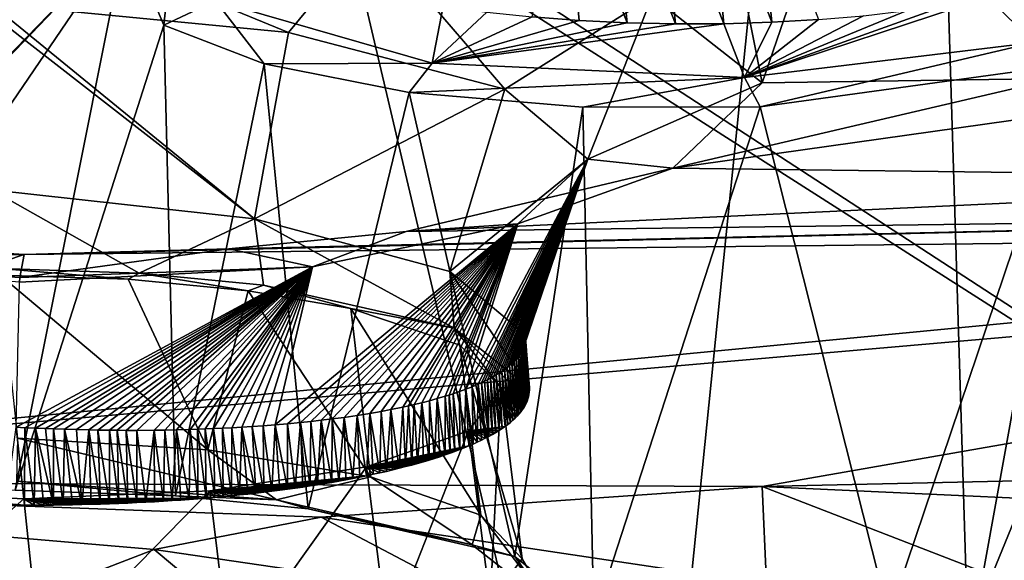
# Model space of a CAD drawing. Header units: metres. Extents: x -147 to 294, y -23 to 81.
# Tile 181 of 256: x 214.1 to 218.21, y 9.43 to 11.69. Entities that reach past the tile are written whole.
import ezdxf

# ---------------------------------------------------------------- set-up
doc = ezdxf.new("R2010")
doc.units = ezdxf.units.M
doc.layers.add('solid_AVA_153', color=7, linetype='CONTINUOUS')

msp = doc.modelspace()

# ---------------------------------------------------------------- linework, layer by layer
at = {"layer": 'solid_AVA_153'}
for points in [[(221.215851, 18.567869, 273.642273), (207.197678, 17.682125, 271.011749), (222.109406, 7.973817, 270.554962)], [(214.1241, 17.784563, 267.898804), (217.784973, 18.039345, 268.582123), (216.663498, 6.995664, 265.689087)], [(218.121918, 7.086484, 265.954193), (216.663498, 6.995664, 265.689087), (217.784973, 18.039345, 268.582123)], [(218.121918, 7.086484, 265.954193), (217.784973, 18.039345, 268.582123), (218.684082, 12.610592, 267.391724)], [(210.485992, 17.565121, 267.092926), (214.1241, 17.784563, 267.898804), (213.349136, 4.857448, 264.523773)], [(214.1241, 17.784563, 267.898804), (216.663498, 6.995664, 265.689087), (213.349136, 4.857448, 264.523773)], [(207.197678, 17.682125, 271.011749), (206.91275, 17.6693, 270.939789), (222.109406, 7.973817, 270.554962)], [(206.91275, 17.6693, 270.939789), (207.975296, 7.126532, 267.863281), (222.109406, 7.973817, 270.554962)], [(218.747803, 13.548441, 202.949539), (217.879807, 13.408317, 203.438889), (218.431076, 11.44709, 211.324234)], [(217.879807, 13.408317, 203.438889), (216.819489, 13.346418, 203.63945), (217.199661, 11.428539, 211.350037)], [(217.879807, 13.408317, 203.438889), (217.199661, 11.428539, 211.350037), (218.431076, 11.44709, 211.324234)], [(216.740814, 11.791358, 209.82988), (217.199661, 11.428539, 211.350037), (216.819489, 13.346418, 203.63945)], [(214.540894, 12.048251, 199.544373), (211.772171, 9.195923, 210.951874), (210.116821, 12.824021, 196.943481)], [(218.121918, 7.086484, 265.954193), (218.684082, 12.610592, 267.391724), (219.583801, 7.182138, 266.199371)], [(216.366714, 12.379346, 202.18956), (216.435242, 11.689507, 202.037735), (216.239197, 11.704476, 201.98941)], [(216.366714, 12.379346, 202.18956), (216.635422, 11.679748, 202.06723), (216.435242, 11.689507, 202.037735)], [(216.366714, 12.379346, 202.18956), (216.565857, 12.372622, 202.218781), (216.635422, 11.679748, 202.06723)], [(216.565857, 12.372622, 202.218781), (216.837723, 11.675254, 202.077652), (216.635422, 11.679748, 202.06723)], [(216.565857, 12.372622, 202.218781), (216.771057, 12.371026, 202.229401), (216.837723, 11.675254, 202.077652)], [(216.771057, 12.371026, 202.229401), (216.974945, 12.374545, 202.221329), (217.040009, 11.676041, 202.069229)], [(216.771057, 12.371026, 202.229401), (217.040009, 11.676041, 202.069229), (216.837723, 11.675254, 202.077652)], [(216.974945, 12.374545, 202.221329), (217.172363, 12.3832, 202.194305), (217.239944, 11.682114, 202.042099)], [(216.974945, 12.374545, 202.221329), (217.239944, 11.682114, 202.042099), (217.040009, 11.676041, 202.069229)], [(217.172363, 12.3832, 202.194305), (217.434952, 11.693347, 201.996506), (217.239944, 11.682114, 202.042099)], [(215.219879, 11.640196, 209.255203), (215.562317, 12.056111, 208.734894), (213.96225, 12.156324, 208.358902)], [(215.219879, 11.640196, 209.255203), (213.96225, 12.156324, 208.358902), (213.975891, 11.759618, 208.938354)], [(214.746414, 12.115355, 199.668396), (214.699463, 11.670259, 200.95723), (214.540894, 12.048251, 199.544373)], [(214.746414, 12.115355, 199.668396), (214.914734, 11.771818, 200.931122), (214.699463, 11.670259, 200.95723)], [(214.540894, 12.048251, 199.544373), (212.064575, 9.467445, 209.790909), (211.772171, 9.195923, 210.951874)], [(214.540894, 12.048251, 199.544373), (212.914886, 9.659129, 208.939194), (212.064575, 9.467445, 209.790909)], [(214.540894, 12.048251, 199.544373), (214.07753, 9.726616, 208.607574), (212.914886, 9.659129, 208.939194)], [(214.540894, 12.048251, 199.544373), (214.699463, 11.670259, 200.95723), (214.07753, 9.726616, 208.607574)], [(215.219879, 11.640196, 209.255203), (216.1241, 11.402884, 210.116379), (215.562317, 12.056111, 208.734894)], [(216.1241, 11.402884, 210.116379), (216.740814, 11.791358, 209.82988), (215.562317, 12.056111, 208.734894)], [(219.171097, 11.84424, 200.426392), (219.685333, 9.236035, 210.765427), (218.091415, 9.203909, 210.797333)], [(218.509033, 11.509385, 201.645416), (219.171097, 11.84424, 200.426392), (218.091415, 9.203909, 210.797333)], [(218.141129, 11.787304, 201.640045), (218.291092, 11.821869, 201.511627), (218.337402, 11.597874, 201.565491)], [(214.914734, 11.771818, 200.931122), (215.118866, 11.508593, 201.56395), (214.699463, 11.670259, 200.95723)], [(214.914734, 11.771818, 200.931122), (215.820541, 11.511161, 201.864319), (215.118866, 11.508593, 201.56395)], [(215.866501, 11.749424, 201.838776), (215.820541, 11.511161, 201.864319), (214.914734, 11.771818, 200.931122)], [(216.1241, 11.402884, 210.116379), (216.470901, 11.110577, 211.291565), (216.740814, 11.791358, 209.82988)], [(216.470901, 11.110577, 211.291565), (217.199661, 11.428539, 211.350037), (216.740814, 11.791358, 209.82988)], [(218.141129, 11.787304, 201.640045), (218.337402, 11.597874, 201.565491), (217.126038, 11.451063, 202.104904)], [(217.978668, 11.756845, 201.753937), (218.141129, 11.787304, 201.640045), (217.126038, 11.451063, 202.104904)], [(215.077744, 10.860602, 209.342911), (213.975891, 11.759618, 208.938354), (213.976486, 11.717196, 208.966522)], [(215.077744, 10.860602, 209.342911), (215.219879, 11.640196, 209.255203), (213.975891, 11.759618, 208.938354)], [(216.049057, 11.724509, 201.922867), (215.820541, 11.511161, 201.864319), (215.866501, 11.749424, 201.838776)], [(217.805557, 11.730862, 201.851913), (217.978668, 11.756845, 201.753937), (217.126038, 11.451063, 202.104904)], [(217.62381, 11.709629, 201.932953), (217.805557, 11.730862, 201.851913), (217.126038, 11.451063, 202.104904)], [(215.077744, 10.860602, 209.342911), (213.976486, 11.717196, 208.966522), (213.977875, 10.982249, 209.098877)], [(216.049057, 11.724509, 201.922867), (216.239197, 11.704476, 201.98941), (215.820541, 11.511161, 201.864319)], [(216.239197, 11.704476, 201.98941), (216.435242, 11.689507, 202.037735), (215.820541, 11.511161, 201.864319)], [(216.435242, 11.689507, 202.037735), (216.635422, 11.679748, 202.06723), (215.820541, 11.511161, 201.864319)], [(217.434952, 11.693347, 201.996506), (217.62381, 11.709629, 201.932953), (217.126038, 11.451063, 202.104904)], [(217.239944, 11.682114, 202.042099), (217.434952, 11.693347, 201.996506), (217.126038, 11.451063, 202.104904)], [(214.699463, 11.670259, 200.95723), (214.747726, 9.702986, 208.685974), (214.07753, 9.726616, 208.607574)], [(214.699463, 11.670259, 200.95723), (215.118866, 11.508593, 201.56395), (214.747726, 9.702986, 208.685974)], [(216.635422, 11.679748, 202.06723), (216.837723, 11.675254, 202.077652), (215.820541, 11.511161, 201.864319)], [(217.040009, 11.676041, 202.069229), (217.126038, 11.451063, 202.104904), (215.820541, 11.511161, 201.864319)], [(216.837723, 11.675254, 202.077652), (217.040009, 11.676041, 202.069229), (215.820541, 11.511161, 201.864319)], [(217.040009, 11.676041, 202.069229), (217.239944, 11.682114, 202.042099), (217.126038, 11.451063, 202.104904)], [(215.077744, 10.860602, 209.342911), (216.1241, 11.402884, 210.116379), (215.219879, 11.640196, 209.255203)], [(217.126038, 11.451063, 202.104904), (218.337402, 11.597874, 201.565491), (217.191879, 11.328782, 202.273453)], [(218.337402, 11.597874, 201.565491), (218.509033, 11.509385, 201.645416), (217.191879, 11.328782, 202.273453)], [(215.118866, 11.508593, 201.56395), (215.302917, 9.64858, 208.900925), (214.747726, 9.702986, 208.685974)], [(215.820541, 11.511161, 201.864319), (215.723846, 11.389178, 202.016846), (215.118866, 11.508593, 201.56395)], [(215.118866, 11.508593, 201.56395), (215.723846, 11.389178, 202.016846), (215.302917, 9.64858, 208.900925)], [(217.126038, 11.451063, 202.104904), (215.723846, 11.389178, 202.016846), (215.820541, 11.511161, 201.864319)], [(217.191879, 11.328782, 202.273453), (218.509033, 11.509385, 201.645416), (217.729919, 9.198315, 210.804962)], [(218.509033, 11.509385, 201.645416), (218.091415, 9.203909, 210.797333), (217.729919, 9.198315, 210.804962)], [(217.126038, 11.451063, 202.104904), (216.451065, 11.327332, 202.26059), (215.723846, 11.389178, 202.016846)], [(217.126038, 11.451063, 202.104904), (217.191879, 11.328782, 202.273453), (216.451065, 11.327332, 202.26059)], [(219.661423, 11.472963, 211.300186), (218.431076, 11.44709, 211.324234), (216.82666, 11.07201, 212.861221)], [(220.373322, 11.027211, 213.272049), (219.661423, 11.472963, 211.300186), (216.82666, 11.07201, 212.861221)], [(218.431076, 11.44709, 211.324234), (217.199661, 11.428539, 211.350037), (216.82666, 11.07201, 212.861221)], [(215.077744, 10.860602, 209.342911), (215.894638, 10.640128, 210.086609), (216.1241, 11.402884, 210.116379)], [(215.894638, 10.640128, 210.086609), (216.470901, 11.110577, 211.291565), (216.1241, 11.402884, 210.116379)], [(216.470901, 11.110577, 211.291565), (216.82666, 11.07201, 212.861221), (217.199661, 11.428539, 211.350037)], [(215.723846, 11.389178, 202.016846), (216.166565, 9.448338, 209.72644), (215.302917, 9.64858, 208.900925)], [(216.451065, 11.327332, 202.26059), (216.166565, 9.448338, 209.72644), (215.723846, 11.389178, 202.016846)], [(216.451065, 11.327332, 202.26059), (216.495728, 9.183926, 210.832138), (216.166565, 9.448338, 209.72644)], [(216.451065, 11.327332, 202.26059), (217.191879, 11.328782, 202.273453), (216.495728, 9.183926, 210.832138)], [(217.191879, 11.328782, 202.273453), (217.729919, 9.198315, 210.804962), (216.495728, 9.183926, 210.832138)], [(220.373322, 11.027211, 213.272049), (216.82666, 11.07201, 212.861221), (215.712067, 10.807111, 214.017105)], [(216.179382, 10.83996, 212.482697), (215.712067, 10.807111, 214.017105), (216.82666, 11.07201, 212.861221)], [(215.894638, 10.640128, 210.086609), (216.209549, 10.376679, 211.122757), (216.470901, 11.110577, 211.291565)], [(216.470901, 11.110577, 211.291565), (215.987595, 10.158529, 212.097015), (215.961517, 10.148232, 212.146973)], [(216.470901, 11.110577, 211.291565), (215.961517, 10.148232, 212.146973), (216.179382, 10.83996, 212.482697)], [(216.470901, 11.110577, 211.291565), (216.013565, 10.169613, 212.043823), (215.987595, 10.158529, 212.097015)], [(216.470901, 11.110577, 211.291565), (216.026489, 10.175497, 212.015839), (216.013565, 10.169613, 212.043823)], [(216.470901, 11.110577, 211.291565), (216.039322, 10.1816, 211.986969), (216.026489, 10.175497, 212.015839)], [(216.470901, 11.110577, 211.291565), (216.051941, 10.187882, 211.957321), (216.039322, 10.1816, 211.986969)], [(216.470901, 11.110577, 211.291565), (216.064377, 10.194371, 211.926834), (216.051941, 10.187882, 211.957321)], [(216.470901, 11.110577, 211.291565), (216.076599, 10.201092, 211.895416), (216.064377, 10.194371, 211.926834)], [(216.470901, 11.110577, 211.291565), (216.088623, 10.20807, 211.862976), (216.076599, 10.201092, 211.895416)], [(216.470901, 11.110577, 211.291565), (216.100403, 10.215333, 211.829422), (216.088623, 10.20807, 211.862976)], [(216.470901, 11.110577, 211.291565), (216.111938, 10.222907, 211.794647), (216.100403, 10.215333, 211.829422)], [(216.470901, 11.110577, 211.291565), (216.123154, 10.230794, 211.758667), (216.111938, 10.222907, 211.794647)], [(216.470901, 11.110577, 211.291565), (216.133926, 10.238919, 211.72168), (216.123154, 10.230794, 211.758667)], [(216.470901, 11.110577, 211.291565), (216.144211, 10.247306, 211.683655), (216.133926, 10.238919, 211.72168)], [(216.470901, 11.110577, 211.291565), (216.154007, 10.25599, 211.64447), (216.144211, 10.247306, 211.683655)], [(216.470901, 11.110577, 211.291565), (216.163254, 10.265007, 211.60405), (216.154007, 10.25599, 211.64447)], [(216.470901, 11.110577, 211.291565), (216.171906, 10.274394, 211.562256), (216.163254, 10.265007, 211.60405)], [(216.470901, 11.110577, 211.291565), (216.179916, 10.284188, 211.519012), (216.171906, 10.274394, 211.562256)], [(216.470901, 11.110577, 211.291565), (216.179382, 10.83996, 212.482697), (216.82666, 11.07201, 212.861221)], [(216.470901, 11.110577, 211.291565), (216.187195, 10.294419, 211.474243), (216.179916, 10.284188, 211.519012)], [(216.470901, 11.110577, 211.291565), (216.193649, 10.305051, 211.428024), (216.187195, 10.294419, 211.474243)], [(216.470901, 11.110577, 211.291565), (216.199173, 10.316061, 211.380463), (216.193649, 10.305051, 211.428024)], [(216.470901, 11.110577, 211.291565), (216.203674, 10.327447, 211.331543), (216.199173, 10.316061, 211.380463)], [(216.470901, 11.110577, 211.291565), (216.207062, 10.339207, 211.281281), (216.203674, 10.327447, 211.331543)], [(216.470901, 11.110577, 211.291565), (216.209229, 10.351335, 211.229721), (216.207062, 10.339207, 211.281281)], [(216.470901, 11.110577, 211.291565), (216.210098, 10.363828, 211.176865), (216.209229, 10.351335, 211.229721)], [(216.470901, 11.110577, 211.291565), (216.209549, 10.376679, 211.122757), (216.210098, 10.363828, 211.176865)], [(221.171158, 10.878092, 214.019623), (220.373322, 11.027211, 213.272049), (215.712067, 10.807111, 214.017105)], [(214.596085, 10.633831, 209.092911), (215.077744, 10.860602, 209.342911), (213.977875, 10.982249, 209.098877)], [(214.012497, 10.653474, 209.029816), (214.596085, 10.633831, 209.092911), (213.977875, 10.982249, 209.098877)], [(221.171158, 10.878092, 214.019623), (214.971085, 10.73576, 214.345566), (214.114975, 10.71104, 214.482819)], [(222.170425, 10.802434, 214.491943), (221.171158, 10.878092, 214.019623), (214.114975, 10.71104, 214.482819)], [(221.171158, 10.878092, 214.019623), (215.712067, 10.807111, 214.017105), (214.971085, 10.73576, 214.345566)], [(214.596085, 10.633831, 209.092911), (215.116089, 10.583342, 209.290771), (215.077744, 10.860602, 209.342911)], [(215.912781, 10.403207, 210.030701), (215.894638, 10.640128, 210.086609), (215.077744, 10.860602, 209.342911)], [(215.116089, 10.583342, 209.290771), (215.912781, 10.403207, 210.030701), (215.077744, 10.860602, 209.342911)], [(216.179382, 10.83996, 212.482697), (215.216263, 10.003822, 212.945297), (215.164017, 9.999336, 212.977631)], [(216.179382, 10.83996, 212.482697), (215.164017, 9.999336, 212.977631), (215.320068, 10.659895, 213.39592)], [(216.179382, 10.83996, 212.482697), (215.270828, 10.008995, 212.909348), (215.216263, 10.003822, 212.945297)], [(216.179382, 10.83996, 212.482697), (215.313324, 10.013414, 212.879745), (215.270828, 10.008995, 212.909348)], [(216.179382, 10.83996, 212.482697), (215.357178, 10.018369, 212.84761), (215.313324, 10.013414, 212.879745)], [(216.179382, 10.83996, 212.482697), (215.320068, 10.659895, 213.39592), (215.712067, 10.807111, 214.017105)], [(216.179382, 10.83996, 212.482697), (215.402481, 10.023943, 212.812622), (215.357178, 10.018369, 212.84761)], [(216.179382, 10.83996, 212.482697), (215.452881, 10.03072, 212.771423), (215.402481, 10.023943, 212.812622)], [(216.179382, 10.83996, 212.482697), (215.506714, 10.03863, 212.724548), (215.452881, 10.03072, 212.771423)], [(216.179382, 10.83996, 212.482697), (215.559677, 10.04712, 212.675278), (215.506714, 10.03863, 212.724548)], [(216.179382, 10.83996, 212.482697), (215.607895, 10.055511, 212.627411), (215.559677, 10.04712, 212.675278)], [(216.179382, 10.83996, 212.482697), (215.648041, 10.063018, 212.58519), (215.607895, 10.055511, 212.627411)], [(216.179382, 10.83996, 212.482697), (215.69751, 10.073026, 212.529831), (215.648041, 10.063018, 212.58519)], [(216.179382, 10.83996, 212.482697), (215.722321, 10.078496, 212.500595), (215.69751, 10.073026, 212.529831)], [(216.179382, 10.83996, 212.482697), (215.745773, 10.083955, 212.47197), (215.722321, 10.078496, 212.500595)], [(216.179382, 10.83996, 212.482697), (215.777161, 10.091567, 212.431976), (215.745773, 10.083955, 212.47197)], [(216.179382, 10.83996, 212.482697), (215.809235, 10.099845, 212.388992), (215.777161, 10.091567, 212.431976)], [(216.179382, 10.83996, 212.482697), (215.842072, 10.108918, 212.342545), (215.809235, 10.099845, 212.388992)], [(216.179382, 10.83996, 212.482697), (215.875336, 10.118782, 212.292633), (215.842072, 10.108918, 212.342545)], [(216.179382, 10.83996, 212.482697), (215.89209, 10.124031, 212.266296), (215.875336, 10.118782, 212.292633)], [(216.179382, 10.83996, 212.482697), (215.908951, 10.129524, 212.238907), (215.89209, 10.124031, 212.266296)], [(216.179382, 10.83996, 212.482697), (215.935242, 10.138575, 212.194244), (215.908951, 10.129524, 212.238907)], [(216.179382, 10.83996, 212.482697), (215.961517, 10.148232, 212.146973), (215.935242, 10.138575, 212.194244)], [(214.114975, 10.71104, 214.482819), (212.531158, 10.812963, 214.11702), (211.320969, 9.764287, 219.206116)], [(222.170425, 10.802434, 214.491943), (211.320969, 9.764287, 219.206116), (223.312012, 10.810262, 214.637711)], [(217.199509, 9.742047, 219.09581), (223.312012, 10.810262, 214.637711), (211.320969, 9.764287, 219.206116)], [(222.170425, 10.802434, 214.491943), (214.114975, 10.71104, 214.482819), (211.320969, 9.764287, 219.206116)], [(212.834503, 10.697424, 213.502365), (212.531158, 10.812963, 214.11702), (214.114975, 10.71104, 214.482819)], [(215.320068, 10.659895, 213.39592), (214.971085, 10.73576, 214.345566), (215.712067, 10.807111, 214.017105)], [(217.199509, 9.742047, 219.09581), (223.479736, 9.881261, 219.129059), (223.312012, 10.810262, 214.637711)], [(212.834503, 10.697424, 213.502365), (214.114975, 10.71104, 214.482819), (214.097031, 10.61497, 213.791794)], [(214.097031, 10.61497, 213.791794), (214.114975, 10.71104, 214.482819), (214.971085, 10.73576, 214.345566)], [(215.320068, 10.659895, 213.39592), (214.097031, 10.61497, 213.791794), (214.971085, 10.73576, 214.345566)], [(212.834503, 10.697424, 213.502365), (214.097031, 10.61497, 213.791794), (214.0961, 10.595856, 213.75795)], [(215.320068, 10.659895, 213.39592), (214.118423, 9.987301, 213.297836), (214.082428, 9.989133, 213.299515)], [(214.0961, 10.595856, 213.75795), (215.320068, 10.659895, 213.39592), (214.082428, 9.989133, 213.299515)], [(214.0961, 10.595856, 213.75795), (214.097031, 10.61497, 213.791794), (215.320068, 10.659895, 213.39592)], [(215.320068, 10.659895, 213.39592), (214.163208, 9.985218, 213.294952), (214.118423, 9.987301, 213.297836)], [(215.320068, 10.659895, 213.39592), (214.204971, 9.983471, 213.291458), (214.163208, 9.985218, 213.294952)], [(215.320068, 10.659895, 213.39592), (214.237213, 9.982251, 213.288239), (214.204971, 9.983471, 213.291458)], [(215.320068, 10.659895, 213.39592), (214.283478, 9.980699, 213.282806), (214.237213, 9.982251, 213.288239)], [(215.320068, 10.659895, 213.39592), (214.334183, 9.979262, 213.275742), (214.283478, 9.980699, 213.282806)], [(215.320068, 10.659895, 213.39592), (214.385864, 9.978085, 213.267349), (214.334183, 9.979262, 213.275742)], [(215.320068, 10.659895, 213.39592), (214.422928, 9.977418, 213.260574), (214.385864, 9.978085, 213.267349)], [(215.320068, 10.659895, 213.39592), (214.472549, 9.976762, 213.250519), (214.422928, 9.977418, 213.260574)], [(215.320068, 10.659895, 213.39592), (214.504013, 9.976489, 213.243546), (214.472549, 9.976762, 213.250519)], [(215.320068, 10.659895, 213.39592), (214.541138, 9.976312, 213.234711), (214.504013, 9.976489, 213.243546)], [(215.320068, 10.659895, 213.39592), (214.585556, 9.976312, 213.223267), (214.541138, 9.976312, 213.234711)], [(215.320068, 10.659895, 213.39592), (214.658783, 9.976819, 213.202286), (214.585556, 9.976312, 213.223267)], [(215.320068, 10.659895, 213.39592), (214.702713, 9.977431, 213.188416), (214.658783, 9.976819, 213.202286)], [(215.320068, 10.659895, 213.39592), (214.752487, 9.978413, 213.171494), (214.702713, 9.977431, 213.188416)], [(215.320068, 10.659895, 213.39592), (214.808624, 9.979895, 213.150818), (214.752487, 9.978413, 213.171494)], [(215.320068, 10.659895, 213.39592), (214.839737, 9.980896, 213.138626), (214.808624, 9.979895, 213.150818)], [(215.320068, 10.659895, 213.39592), (214.872391, 9.982077, 213.125244), (214.839737, 9.980896, 213.138626)], [(215.320068, 10.659895, 213.39592), (214.906937, 9.983479, 213.110443), (214.872391, 9.982077, 213.125244)], [(215.320068, 10.659895, 213.39592), (214.943817, 9.985163, 213.093872), (214.906937, 9.983479, 213.110443)], [(215.320068, 10.659895, 213.39592), (214.983337, 9.987185, 213.075241), (214.943817, 9.985163, 213.093872)], [(215.320068, 10.659895, 213.39592), (215.024734, 9.989528, 213.054718), (214.983337, 9.987185, 213.075241)], [(215.320068, 10.659895, 213.39592), (215.068268, 9.992257, 213.031982), (215.024734, 9.989528, 213.054718)], [(215.320068, 10.659895, 213.39592), (215.114517, 9.995484, 213.0065), (215.068268, 9.992257, 213.031982)], [(215.320068, 10.659895, 213.39592), (215.164017, 9.999336, 212.977631), (215.114517, 9.995484, 213.0065)], [(214.012497, 10.653474, 209.029816), (214.015411, 10.625674, 209.143997), (214.550446, 10.608293, 209.199066)], [(214.012497, 10.653474, 209.029816), (214.550446, 10.608293, 209.199066), (214.596085, 10.633831, 209.092911)], [(214.015411, 10.625674, 209.143997), (214.087158, 9.944316, 208.969345), (214.883255, 9.894771, 209.099411)], [(214.550446, 10.608293, 209.199066), (214.015411, 10.625674, 209.143997), (214.883255, 9.894771, 209.099411)], [(214.596085, 10.633831, 209.092911), (214.550446, 10.608293, 209.199066), (215.051086, 10.560029, 209.387741)], [(214.596085, 10.633831, 209.092911), (215.051086, 10.560029, 209.387741), (215.116089, 10.583342, 209.290771)], [(215.894638, 10.640128, 210.086609), (216.226913, 10.154512, 211.070114), (216.209549, 10.376679, 211.122757)], [(215.912781, 10.403207, 210.030701), (216.226913, 10.154512, 211.070114), (215.894638, 10.640128, 210.086609)], [(215.051086, 10.560029, 209.387741), (214.550446, 10.608293, 209.199066), (214.883255, 9.894771, 209.099411)], [(215.116089, 10.583342, 209.290771), (215.051086, 10.560029, 209.387741), (215.480865, 10.485105, 209.692413)], [(215.116089, 10.583342, 209.290771), (215.480865, 10.485105, 209.692413), (215.912781, 10.403207, 210.030701)], [(215.051086, 10.560029, 209.387741), (214.883255, 9.894771, 209.099411), (215.563034, 9.78159, 209.514725)], [(215.480865, 10.485105, 209.692413), (215.051086, 10.560029, 209.387741), (215.563034, 9.78159, 209.514725)], [(215.480865, 10.485105, 209.692413), (215.563034, 9.78159, 209.514725), (216.02359, 9.621797, 210.148178)], [(215.93689, 10.332563, 210.324265), (215.480865, 10.485105, 209.692413), (216.02359, 9.621797, 210.148178)], [(215.912781, 10.403207, 210.030701), (215.480865, 10.485105, 209.692413), (215.93689, 10.332563, 210.324265)], [(215.912781, 10.403207, 210.030701), (215.93689, 10.332563, 210.324265), (216.108749, 10.15397, 211.071335)], [(215.912781, 10.403207, 210.030701), (216.108749, 10.15397, 211.071335), (216.168106, 10.154258, 211.07074)], [(215.912781, 10.403207, 210.030701), (216.168106, 10.154258, 211.07074), (216.226913, 10.154512, 211.070114)], [(216.209549, 10.376679, 211.122757), (216.226913, 10.154512, 211.070114), (216.226974, 10.145005, 211.110016)], [(216.210098, 10.363828, 211.176865), (216.209549, 10.376679, 211.122757), (216.226974, 10.145005, 211.110016)], [(215.93689, 10.332563, 210.324265), (216.02359, 9.621797, 210.148178), (216.196976, 9.439481, 210.899612)], [(216.108749, 10.15397, 211.071335), (215.93689, 10.332563, 210.324265), (216.196976, 9.439481, 210.899612)], [(216.203674, 10.327447, 211.331543), (216.207062, 10.339207, 211.281281), (216.220551, 10.107591, 211.267303)], [(216.207062, 10.339207, 211.281281), (216.209229, 10.351335, 211.229721), (216.22316, 10.116852, 211.228333)], [(216.207062, 10.339207, 211.281281), (216.22316, 10.116852, 211.228333), (216.220551, 10.107591, 211.267303)], [(216.209229, 10.351335, 211.229721), (216.210098, 10.363828, 211.176865), (216.226379, 10.13556, 211.149673)], [(216.209229, 10.351335, 211.229721), (216.226379, 10.13556, 211.149673), (216.225098, 10.126176, 211.189117)], [(216.209229, 10.351335, 211.229721), (216.225098, 10.126176, 211.189117), (216.22316, 10.116852, 211.228333)], [(216.210098, 10.363828, 211.176865), (216.226974, 10.145005, 211.110016), (216.226379, 10.13556, 211.149673)], [(216.179916, 10.284188, 211.519012), (216.187195, 10.294419, 211.474243), (216.197449, 10.062206, 211.458771)], [(216.187195, 10.294419, 211.474243), (216.193649, 10.305051, 211.428024), (216.2034, 10.071159, 211.420944)], [(216.187195, 10.294419, 211.474243), (216.2034, 10.071159, 211.420944), (216.197449, 10.062206, 211.458771)], [(216.193649, 10.305051, 211.428024), (216.199173, 10.316061, 211.380463), (216.213318, 10.089252, 211.344589)], [(216.193649, 10.305051, 211.428024), (216.213318, 10.089252, 211.344589), (216.208694, 10.080174, 211.382889)], [(216.193649, 10.305051, 211.428024), (216.208694, 10.080174, 211.382889), (216.2034, 10.071159, 211.420944)], [(216.199173, 10.316061, 211.380463), (216.203674, 10.327447, 211.331543), (216.21727, 10.09839, 211.306061)], [(216.199173, 10.316061, 211.380463), (216.21727, 10.09839, 211.306061), (216.213318, 10.089252, 211.344589)], [(216.203674, 10.327447, 211.331543), (216.220551, 10.107591, 211.267303), (216.21727, 10.09839, 211.306061)], [(216.144211, 10.247306, 211.683655), (216.154007, 10.25599, 211.64447), (216.166901, 10.027016, 211.607742)], [(216.154007, 10.25599, 211.64447), (216.163254, 10.265007, 211.60405), (216.175552, 10.03572, 211.570847)], [(216.154007, 10.25599, 211.64447), (216.175552, 10.03572, 211.570847), (216.166901, 10.027016, 211.607742)], [(216.163254, 10.265007, 211.60405), (216.171906, 10.274394, 211.562256), (216.183517, 10.044486, 211.533722)], [(216.163254, 10.265007, 211.60405), (216.183517, 10.044486, 211.533722), (216.175552, 10.03572, 211.570847)], [(216.171906, 10.274394, 211.562256), (216.179916, 10.284188, 211.519012), (216.190811, 10.053315, 211.496368)], [(216.171906, 10.274394, 211.562256), (216.190811, 10.053315, 211.496368), (216.183517, 10.044486, 211.533722)], [(216.179916, 10.284188, 211.519012), (216.197449, 10.062206, 211.458771), (216.190811, 10.053315, 211.496368)], [(216.076599, 10.201092, 211.895416), (216.088623, 10.20807, 211.862976), (216.100708, 9.976028, 211.824417)], [(216.088623, 10.20807, 211.862976), (216.100403, 10.215333, 211.829422), (216.113525, 9.984402, 211.788773)], [(216.088623, 10.20807, 211.862976), (216.113525, 9.984402, 211.788773), (216.100708, 9.976028, 211.824417)], [(216.100403, 10.215333, 211.829422), (216.111938, 10.222907, 211.794647), (216.12561, 9.992821, 211.752945)], [(216.100403, 10.215333, 211.829422), (216.12561, 9.992821, 211.752945), (216.113525, 9.984402, 211.788773)], [(216.111938, 10.222907, 211.794647), (216.123154, 10.230794, 211.758667), (216.136948, 10.001281, 211.71698)], [(216.111938, 10.222907, 211.794647), (216.136948, 10.001281, 211.71698), (216.12561, 9.992821, 211.752945)], [(216.123154, 10.230794, 211.758667), (216.133926, 10.238919, 211.72168), (216.147614, 10.009796, 211.680801)], [(216.123154, 10.230794, 211.758667), (216.147614, 10.009796, 211.680801), (216.136948, 10.001281, 211.71698)], [(216.133926, 10.238919, 211.72168), (216.144211, 10.247306, 211.683655), (216.157593, 10.018374, 211.644394)], [(216.133926, 10.238919, 211.72168), (216.157593, 10.018374, 211.644394), (216.147614, 10.009796, 211.680801)], [(216.144211, 10.247306, 211.683655), (216.166901, 10.027016, 211.607742), (216.157593, 10.018374, 211.644394)], [(215.987595, 10.158529, 212.097015), (216.013565, 10.169613, 212.043823), (216.009369, 9.927011, 212.033752)], [(216.013565, 10.169613, 212.043823), (216.026245, 9.935011, 211.999512), (216.009369, 9.927011, 212.033752)], [(216.013565, 10.169613, 212.043823), (216.026489, 10.175497, 212.015839), (216.04248, 9.943086, 211.964981)], [(216.013565, 10.169613, 212.043823), (216.04248, 9.943086, 211.964981), (216.026245, 9.935011, 211.999512)], [(216.026489, 10.175497, 212.015839), (216.039322, 10.1816, 211.986969), (216.05806, 9.951229, 211.930191)], [(216.026489, 10.175497, 212.015839), (216.05806, 9.951229, 211.930191), (216.04248, 9.943086, 211.964981)], [(216.039322, 10.1816, 211.986969), (216.051941, 10.187882, 211.957321), (216.05806, 9.951229, 211.930191)], [(216.051941, 10.187882, 211.957321), (216.064377, 10.194371, 211.926834), (216.072968, 9.959437, 211.895157)], [(216.051941, 10.187882, 211.957321), (216.072968, 9.959437, 211.895157), (216.05806, 9.951229, 211.930191)], [(216.064377, 10.194371, 211.926834), (216.076599, 10.201092, 211.895416), (216.087189, 9.967705, 211.859894)], [(216.064377, 10.194371, 211.926834), (216.087189, 9.967705, 211.859894), (216.072968, 9.959437, 211.895157)], [(216.076599, 10.201092, 211.895416), (216.100708, 9.976028, 211.824417), (216.087189, 9.967705, 211.859894)], [(215.89209, 10.124031, 212.266296), (215.908951, 10.129524, 212.238907), (215.915802, 9.888292, 212.199936)], [(215.908951, 10.129524, 212.238907), (215.935242, 10.138575, 212.194244), (215.935699, 9.895849, 212.167435)], [(215.908951, 10.129524, 212.238907), (215.935699, 9.895849, 212.167435), (215.915802, 9.888292, 212.199936)], [(215.935242, 10.138575, 212.194244), (215.961517, 10.148232, 212.146973), (215.955002, 9.903504, 212.134552)], [(215.935242, 10.138575, 212.194244), (215.955002, 9.903504, 212.134552), (215.935699, 9.895849, 212.167435)], [(215.961517, 10.148232, 212.146973), (215.97374, 9.911253, 212.101303), (215.955002, 9.903504, 212.134552)], [(215.961517, 10.148232, 212.146973), (215.987595, 10.158529, 212.097015), (215.991852, 9.91909, 212.067688)], [(215.961517, 10.148232, 212.146973), (215.991852, 9.91909, 212.067688), (215.97374, 9.911253, 212.101303)], [(215.971939, 9.974669, 211.829727), (216.108749, 10.15397, 211.071335), (216.062454, 9.262358, 211.657272)], [(216.12561, 9.992821, 211.752945), (216.108749, 10.15397, 211.071335), (215.971939, 9.974669, 211.829727)], [(215.987595, 10.158529, 212.097015), (216.009369, 9.927011, 212.033752), (215.991852, 9.91909, 212.067688)], [(216.108749, 10.15397, 211.071335), (216.196976, 9.439481, 210.899612), (216.062454, 9.262358, 211.657272)], [(216.168106, 10.154258, 211.07074), (216.108749, 10.15397, 211.071335), (216.175552, 10.03572, 211.570847)], [(216.166901, 10.027016, 211.607742), (216.175552, 10.03572, 211.570847), (216.108749, 10.15397, 211.071335)], [(216.157593, 10.018374, 211.644394), (216.166901, 10.027016, 211.607742), (216.108749, 10.15397, 211.071335)], [(216.147614, 10.009796, 211.680801), (216.157593, 10.018374, 211.644394), (216.108749, 10.15397, 211.071335)], [(216.136948, 10.001281, 211.71698), (216.147614, 10.009796, 211.680801), (216.108749, 10.15397, 211.071335)], [(216.12561, 9.992821, 211.752945), (216.136948, 10.001281, 211.71698), (216.108749, 10.15397, 211.071335)], [(216.168106, 10.154258, 211.07074), (216.226974, 10.145005, 211.110016), (216.226913, 10.154512, 211.070114)], [(216.168106, 10.154258, 211.07074), (216.226379, 10.13556, 211.149673), (216.226974, 10.145005, 211.110016)], [(216.168106, 10.154258, 211.07074), (216.225098, 10.126176, 211.189117), (216.226379, 10.13556, 211.149673)], [(216.168106, 10.154258, 211.07074), (216.22316, 10.116852, 211.228333), (216.225098, 10.126176, 211.189117)], [(216.168106, 10.154258, 211.07074), (216.220551, 10.107591, 211.267303), (216.22316, 10.116852, 211.228333)], [(216.168106, 10.154258, 211.07074), (216.21727, 10.09839, 211.306061), (216.220551, 10.107591, 211.267303)], [(216.168106, 10.154258, 211.07074), (216.213318, 10.089252, 211.344589), (216.21727, 10.09839, 211.306061)], [(216.168106, 10.154258, 211.07074), (216.208694, 10.080174, 211.382889), (216.213318, 10.089252, 211.344589)], [(216.168106, 10.154258, 211.07074), (216.2034, 10.071159, 211.420944), (216.208694, 10.080174, 211.382889)], [(216.168106, 10.154258, 211.07074), (216.197449, 10.062206, 211.458771), (216.2034, 10.071159, 211.420944)], [(216.168106, 10.154258, 211.07074), (216.190811, 10.053315, 211.496368), (216.197449, 10.062206, 211.458771)], [(216.168106, 10.154258, 211.07074), (216.183517, 10.044486, 211.533722), (216.190811, 10.053315, 211.496368)], [(216.168106, 10.154258, 211.07074), (216.175552, 10.03572, 211.570847), (216.183517, 10.044486, 211.533722)], [(215.722321, 10.078496, 212.500595), (215.745773, 10.083955, 212.47197), (215.735062, 9.83129, 212.446228)], [(215.745773, 10.083955, 212.47197), (215.76001, 9.838139, 212.416519), (215.735062, 9.83129, 212.446228)], [(215.745773, 10.083955, 212.47197), (215.777161, 10.091567, 212.431976), (215.76001, 9.838139, 212.416519)], [(215.777161, 10.091567, 212.431976), (215.784286, 9.845066, 212.386505), (215.76001, 9.838139, 212.416519)], [(215.777161, 10.091567, 212.431976), (215.809235, 10.099845, 212.388992), (215.807861, 9.852065, 212.356201)], [(215.777161, 10.091567, 212.431976), (215.807861, 9.852065, 212.356201), (215.784286, 9.845066, 212.386505)], [(215.809235, 10.099845, 212.388992), (215.830719, 9.85913, 212.325668), (215.807861, 9.852065, 212.356201)], [(215.809235, 10.099845, 212.388992), (215.842072, 10.108918, 212.342545), (215.830719, 9.85913, 212.325668)], [(215.842072, 10.108918, 212.342545), (215.852814, 9.866259, 212.294891), (215.830719, 9.85913, 212.325668)], [(215.842072, 10.108918, 212.342545), (215.875336, 10.118782, 212.292633), (215.874344, 9.873492, 212.263687)], [(215.842072, 10.108918, 212.342545), (215.874344, 9.873492, 212.263687), (215.852814, 9.866259, 212.294891)], [(215.875336, 10.118782, 212.292633), (215.895355, 9.880838, 212.232025), (215.874344, 9.873492, 212.263687)], [(215.875336, 10.118782, 212.292633), (215.89209, 10.124031, 212.266296), (215.895355, 9.880838, 212.232025)], [(215.89209, 10.124031, 212.266296), (215.915802, 9.888292, 212.199936), (215.895355, 9.880838, 212.232025)], [(215.506714, 10.03863, 212.724548), (215.559677, 10.04712, 212.675278), (215.546555, 9.786584, 212.64119)], [(215.559677, 10.04712, 212.675278), (215.574554, 9.792546, 212.615067), (215.546555, 9.786584, 212.64119)], [(215.559677, 10.04712, 212.675278), (215.607895, 10.055511, 212.627411), (215.602142, 9.798632, 212.588455)], [(215.559677, 10.04712, 212.675278), (215.602142, 9.798632, 212.588455), (215.574554, 9.792546, 212.615067)], [(215.607895, 10.055511, 212.627411), (215.629288, 9.804833, 212.561371), (215.602142, 9.798632, 212.588455)], [(215.607895, 10.055511, 212.627411), (215.648041, 10.063018, 212.58519), (215.629288, 9.804833, 212.561371)], [(215.648041, 10.063018, 212.58519), (215.656555, 9.811293, 212.533203), (215.629288, 9.804833, 212.561371)], [(215.648041, 10.063018, 212.58519), (215.69751, 10.073026, 212.529831), (215.683304, 9.817861, 212.504593)], [(215.648041, 10.063018, 212.58519), (215.683304, 9.817861, 212.504593), (215.656555, 9.811293, 212.533203)], [(215.69751, 10.073026, 212.529831), (215.709488, 9.824529, 212.475601), (215.683304, 9.817861, 212.504593)], [(215.69751, 10.073026, 212.529831), (215.722321, 10.078496, 212.500595), (215.709488, 9.824529, 212.475601)], [(215.722321, 10.078496, 212.500595), (215.735062, 9.83129, 212.446228), (215.709488, 9.824529, 212.475601)], [(215.164017, 9.999336, 212.977631), (215.216263, 10.003822, 212.945297), (215.21579, 9.730204, 212.890701)], [(215.216263, 10.003822, 212.945297), (215.247818, 9.734666, 212.870743), (215.21579, 9.730204, 212.890701)], [(215.216263, 10.003822, 212.945297), (215.270828, 10.008995, 212.909348), (215.247818, 9.734666, 212.870743)], [(215.270828, 10.008995, 212.909348), (215.279419, 9.739254, 212.85025), (215.247818, 9.734666, 212.870743)], [(215.270828, 10.008995, 212.909348), (215.313324, 10.013414, 212.879745), (215.310593, 9.743968, 212.829254)], [(215.270828, 10.008995, 212.909348), (215.310593, 9.743968, 212.829254), (215.279419, 9.739254, 212.85025)], [(215.313324, 10.013414, 212.879745), (215.341309, 9.748803, 212.80777), (215.310593, 9.743968, 212.829254)], [(215.313324, 10.013414, 212.879745), (215.357178, 10.018369, 212.84761), (215.341309, 9.748803, 212.80777)], [(215.357178, 10.018369, 212.84761), (215.371552, 9.753758, 212.785797), (215.341309, 9.748803, 212.80777)], [(215.357178, 10.018369, 212.84761), (215.402481, 10.023943, 212.812622), (215.401398, 9.758846, 212.763275)], [(215.357178, 10.018369, 212.84761), (215.401398, 9.758846, 212.763275), (215.371552, 9.753758, 212.785797)], [(215.402481, 10.023943, 212.812622), (215.431015, 9.764096, 212.740097), (215.401398, 9.758846, 212.763275)], [(215.402481, 10.023943, 212.812622), (215.452881, 10.03072, 212.771423), (215.431015, 9.764096, 212.740097)], [(215.452881, 10.03072, 212.771423), (215.460373, 9.769501, 212.716263), (215.431015, 9.764096, 212.740097)], [(215.452881, 10.03072, 212.771423), (215.506714, 10.03863, 212.724548), (215.489426, 9.775055, 212.691818)], [(215.452881, 10.03072, 212.771423), (215.489426, 9.775055, 212.691818), (215.460373, 9.769501, 212.716263)], [(215.506714, 10.03863, 212.724548), (215.518173, 9.780751, 212.666779), (215.489426, 9.775055, 212.691818)], [(215.506714, 10.03863, 212.724548), (215.546555, 9.786584, 212.64119), (215.518173, 9.780751, 212.666779)], [(214.082428, 9.989133, 213.299515), (214.11673, 9.663493, 213.212997), (214.038818, 9.664418, 213.212036)], [(214.082428, 9.989133, 213.299515), (214.118423, 9.987301, 213.297836), (214.11673, 9.663493, 213.212997)], [(214.118423, 9.987301, 213.297836), (214.15741, 9.663564, 213.211121), (214.11673, 9.663493, 213.212997)], [(214.118423, 9.987301, 213.297836), (214.163208, 9.985218, 213.294952), (214.15741, 9.663564, 213.211121)], [(214.163208, 9.985218, 213.294952), (214.1978, 9.663785, 213.208633), (214.15741, 9.663564, 213.211121)], [(214.163208, 9.985218, 213.294952), (214.237915, 9.664154, 213.205521), (214.1978, 9.663785, 213.208633)], [(214.163208, 9.985218, 213.294952), (214.204971, 9.983471, 213.291458), (214.237915, 9.664154, 213.205521)], [(214.204971, 9.983471, 213.291458), (214.237213, 9.982251, 213.288239), (214.237915, 9.664154, 213.205521)], [(214.237213, 9.982251, 213.288239), (214.27774, 9.664673, 213.201813), (214.237915, 9.664154, 213.205521)], [(214.237213, 9.982251, 213.288239), (214.283478, 9.980699, 213.282806), (214.27774, 9.664673, 213.201813)], [(214.283478, 9.980699, 213.282806), (214.317276, 9.66534, 213.197495), (214.27774, 9.664673, 213.201813)], [(214.283478, 9.980699, 213.282806), (214.356522, 9.666157, 213.192551), (214.317276, 9.66534, 213.197495)], [(214.283478, 9.980699, 213.282806), (214.334183, 9.979262, 213.275742), (214.356522, 9.666157, 213.192551)], [(214.334183, 9.979262, 213.275742), (214.385864, 9.978085, 213.267349), (214.356522, 9.666157, 213.192551)], [(214.385864, 9.978085, 213.267349), (214.395493, 9.667121, 213.187012), (214.356522, 9.666157, 213.192551)], [(214.385864, 9.978085, 213.267349), (214.434174, 9.668234, 213.180862), (214.395493, 9.667121, 213.187012)], [(214.385864, 9.978085, 213.267349), (214.422928, 9.977418, 213.260574), (214.434174, 9.668234, 213.180862)], [(214.422928, 9.977418, 213.260574), (214.47258, 9.669495, 213.174088), (214.434174, 9.668234, 213.180862)], [(214.422928, 9.977418, 213.260574), (214.472549, 9.976762, 213.250519), (214.47258, 9.669495, 213.174088)], [(214.472549, 9.976762, 213.250519), (214.510696, 9.670903, 213.166718), (214.47258, 9.669495, 213.174088)], [(214.472549, 9.976762, 213.250519), (214.504013, 9.976489, 213.243546), (214.510696, 9.670903, 213.166718)], [(214.504013, 9.976489, 213.243546), (214.548523, 9.672461, 213.158737), (214.510696, 9.670903, 213.166718)], [(214.504013, 9.976489, 213.243546), (214.541138, 9.976312, 213.234711), (214.548523, 9.672461, 213.158737)], [(214.541138, 9.976312, 213.234711), (214.58606, 9.674165, 213.150146), (214.548523, 9.672461, 213.158737)], [(214.541138, 9.976312, 213.234711), (214.585556, 9.976312, 213.223267), (214.58606, 9.674165, 213.150146)], [(214.585556, 9.976312, 213.223267), (214.658783, 9.976819, 213.202286), (214.623322, 9.676016, 213.140961)], [(214.585556, 9.976312, 213.223267), (214.623322, 9.676016, 213.140961), (214.58606, 9.674165, 213.150146)], [(214.658783, 9.976819, 213.202286), (214.660309, 9.678015, 213.131149), (214.623322, 9.676016, 213.140961)], [(214.658783, 9.976819, 213.202286), (214.702713, 9.977431, 213.188416), (214.696991, 9.680161, 213.120743)], [(214.658783, 9.976819, 213.202286), (214.696991, 9.680161, 213.120743), (214.660309, 9.678015, 213.131149)], [(214.702713, 9.977431, 213.188416), (214.733398, 9.682453, 213.109726), (214.696991, 9.680161, 213.120743)], [(214.702713, 9.977431, 213.188416), (214.752487, 9.978413, 213.171494), (214.733398, 9.682453, 213.109726)], [(214.752487, 9.978413, 213.171494), (214.769531, 9.684894, 213.098099), (214.733398, 9.682453, 213.109726)], [(214.752487, 9.978413, 213.171494), (214.808624, 9.979895, 213.150818), (214.805374, 9.687481, 213.085861)], [(214.752487, 9.978413, 213.171494), (214.805374, 9.687481, 213.085861), (214.769531, 9.684894, 213.098099)], [(214.808624, 9.979895, 213.150818), (214.841019, 9.690225, 213.072983), (214.805374, 9.687481, 213.085861)], [(214.808624, 9.979895, 213.150818), (214.839737, 9.980896, 213.138626), (214.841019, 9.690225, 213.072983)], [(214.839737, 9.980896, 213.138626), (214.872391, 9.982077, 213.125244), (214.876465, 9.693125, 213.059448)], [(214.839737, 9.980896, 213.138626), (214.876465, 9.693125, 213.059448), (214.841019, 9.690225, 213.072983)], [(214.872391, 9.982077, 213.125244), (214.906937, 9.983479, 213.110443), (214.911682, 9.696179, 213.045273)], [(214.872391, 9.982077, 213.125244), (214.911682, 9.696179, 213.045273), (214.876465, 9.693125, 213.059448)], [(214.906937, 9.983479, 213.110443), (214.943817, 9.985163, 213.093872), (214.946655, 9.699385, 213.030457)], [(214.906937, 9.983479, 213.110443), (214.946655, 9.699385, 213.030457), (214.911682, 9.696179, 213.045273)], [(214.943817, 9.985163, 213.093872), (214.983337, 9.987185, 213.075241), (214.981384, 9.702741, 213.015045)], [(214.943817, 9.985163, 213.093872), (214.981384, 9.702741, 213.015045), (214.946655, 9.699385, 213.030457)], [(214.983337, 9.987185, 213.075241), (215.015839, 9.706243, 212.999008), (214.981384, 9.702741, 213.015045)], [(214.983337, 9.987185, 213.075241), (215.024734, 9.989528, 213.054718), (215.015839, 9.706243, 212.999008)], [(215.024734, 9.989528, 213.054718), (215.050003, 9.709889, 212.982391), (215.015839, 9.706243, 212.999008)], [(215.024734, 9.989528, 213.054718), (215.068268, 9.992257, 213.031982), (215.083847, 9.713678, 212.965179)], [(215.024734, 9.989528, 213.054718), (215.083847, 9.713678, 212.965179), (215.050003, 9.709889, 212.982391)], [(215.068268, 9.992257, 213.031982), (215.114517, 9.995484, 213.0065), (215.117371, 9.717607, 212.947388)], [(215.068268, 9.992257, 213.031982), (215.117371, 9.717607, 212.947388), (215.083847, 9.713678, 212.965179)], [(215.114517, 9.995484, 213.0065), (215.164017, 9.999336, 212.977631), (215.150543, 9.721672, 212.929047)], [(215.114517, 9.995484, 213.0065), (215.150543, 9.721672, 212.929047), (215.117371, 9.717607, 212.947388)], [(215.164017, 9.999336, 212.977631), (215.18335, 9.725872, 212.910141), (215.150543, 9.721672, 212.929047)], [(215.164017, 9.999336, 212.977631), (215.21579, 9.730204, 212.890701), (215.18335, 9.725872, 212.910141)], [(215.546463, 9.823518, 212.48082), (215.971939, 9.974669, 211.829727), (215.635269, 9.116109, 212.316528)], [(215.97374, 9.911253, 212.101303), (215.971939, 9.974669, 211.829727), (215.546463, 9.823518, 212.48082)], [(215.971939, 9.974669, 211.829727), (216.062454, 9.262358, 211.657272), (215.635269, 9.116109, 212.316528)], [(216.113525, 9.984402, 211.788773), (216.12561, 9.992821, 211.752945), (215.971939, 9.974669, 211.829727)], [(216.100708, 9.976028, 211.824417), (216.113525, 9.984402, 211.788773), (215.971939, 9.974669, 211.829727)], [(216.087189, 9.967705, 211.859894), (216.100708, 9.976028, 211.824417), (215.971939, 9.974669, 211.829727)], [(216.072968, 9.959437, 211.895157), (216.087189, 9.967705, 211.859894), (215.971939, 9.974669, 211.829727)], [(216.05806, 9.951229, 211.930191), (216.072968, 9.959437, 211.895157), (215.971939, 9.974669, 211.829727)], [(216.04248, 9.943086, 211.964981), (216.05806, 9.951229, 211.930191), (215.971939, 9.974669, 211.829727)], [(216.026245, 9.935011, 211.999512), (216.04248, 9.943086, 211.964981), (215.971939, 9.974669, 211.829727)], [(216.009369, 9.927011, 212.033752), (216.026245, 9.935011, 211.999512), (215.971939, 9.974669, 211.829727)], [(215.991852, 9.91909, 212.067688), (216.009369, 9.927011, 212.033752), (215.971939, 9.974669, 211.829727)], [(215.97374, 9.911253, 212.101303), (215.991852, 9.91909, 212.067688), (215.971939, 9.974669, 211.829727)], [(215.169281, 9.685561, 209.071243), (214.087158, 9.944316, 208.969345), (214.08342, 9.763471, 208.837311)], [(214.883255, 9.894771, 209.099411), (214.087158, 9.944316, 208.969345), (215.169281, 9.685561, 209.071243)], [(215.563034, 9.78159, 209.514725), (214.883255, 9.894771, 209.099411), (215.169281, 9.685561, 209.071243)], [(215.955002, 9.903504, 212.134552), (215.97374, 9.911253, 212.101303), (215.546463, 9.823518, 212.48082)], [(215.935699, 9.895849, 212.167435), (215.955002, 9.903504, 212.134552), (215.546463, 9.823518, 212.48082)], [(215.915802, 9.888292, 212.199936), (215.935699, 9.895849, 212.167435), (215.546463, 9.823518, 212.48082)], [(215.895355, 9.880838, 212.232025), (215.915802, 9.888292, 212.199936), (215.546463, 9.823518, 212.48082)], [(215.874344, 9.873492, 212.263687), (215.895355, 9.880838, 212.232025), (215.546463, 9.823518, 212.48082)], [(217.199509, 9.742047, 219.09581), (219.084991, 9.654811, 219.659302), (223.479736, 9.881261, 219.129059)], [(215.852814, 9.866259, 212.294891), (215.874344, 9.873492, 212.263687), (215.546463, 9.823518, 212.48082)], [(215.830719, 9.85913, 212.325668), (215.852814, 9.866259, 212.294891), (215.546463, 9.823518, 212.48082)], [(215.807861, 9.852065, 212.356201), (215.830719, 9.85913, 212.325668), (215.546463, 9.823518, 212.48082)], [(215.784286, 9.845066, 212.386505), (215.807861, 9.852065, 212.356201), (215.546463, 9.823518, 212.48082)], [(215.76001, 9.838139, 212.416519), (215.784286, 9.845066, 212.386505), (215.546463, 9.823518, 212.48082)], [(215.735062, 9.83129, 212.446228), (215.76001, 9.838139, 212.416519), (215.546463, 9.823518, 212.48082)], [(214.891876, 9.723084, 212.927704), (215.546463, 9.823518, 212.48082), (214.976044, 9.024388, 212.771347)], [(215.546555, 9.786584, 212.64119), (215.546463, 9.823518, 212.48082), (214.891876, 9.723084, 212.927704)], [(215.546463, 9.823518, 212.48082), (215.635269, 9.116109, 212.316528), (214.976044, 9.024388, 212.771347)], [(215.709488, 9.824529, 212.475601), (215.735062, 9.83129, 212.446228), (215.546463, 9.823518, 212.48082)], [(215.683304, 9.817861, 212.504593), (215.709488, 9.824529, 212.475601), (215.546463, 9.823518, 212.48082)], [(215.656555, 9.811293, 212.533203), (215.683304, 9.817861, 212.504593), (215.546463, 9.823518, 212.48082)], [(215.629288, 9.804833, 212.561371), (215.656555, 9.811293, 212.533203), (215.546463, 9.823518, 212.48082)], [(215.602142, 9.798632, 212.588455), (215.629288, 9.804833, 212.561371), (215.546463, 9.823518, 212.48082)], [(215.574554, 9.792546, 212.615067), (215.602142, 9.798632, 212.588455), (215.546463, 9.823518, 212.48082)], [(215.546555, 9.786584, 212.64119), (215.574554, 9.792546, 212.615067), (215.546463, 9.823518, 212.48082)], [(214.542267, 8.508291, 225.917145), (211.320969, 9.764287, 219.206116), (211.591309, 8.087308, 226.380981)], [(214.287033, 8.964115, 223.249237), (211.320969, 9.764287, 219.206116), (214.542267, 8.508291, 225.917145)], [(215.356064, 9.612993, 219.72963), (217.199509, 9.742047, 219.09581), (211.320969, 9.764287, 219.206116)], [(214.65889, 9.477761, 220.444672), (215.356064, 9.612993, 219.72963), (211.320969, 9.764287, 219.206116)], [(214.231766, 9.314483, 221.323761), (214.65889, 9.477761, 220.444672), (211.320969, 9.764287, 219.206116)], [(214.287033, 8.964115, 223.249237), (214.231766, 9.314483, 221.323761), (211.320969, 9.764287, 219.206116)], [(214.08342, 9.763471, 208.837311), (214.07753, 9.726616, 208.607574), (214.747726, 9.702986, 208.685974)], [(215.169281, 9.685561, 209.071243), (214.08342, 9.763471, 208.837311), (214.747726, 9.702986, 208.685974)], [(215.518173, 9.780751, 212.666779), (215.546555, 9.786584, 212.64119), (214.891876, 9.723084, 212.927704)], [(215.489426, 9.775055, 212.691818), (215.518173, 9.780751, 212.666779), (214.891876, 9.723084, 212.927704)], [(215.460373, 9.769501, 212.716263), (215.489426, 9.775055, 212.691818), (214.891876, 9.723084, 212.927704)], [(215.431015, 9.764096, 212.740097), (215.460373, 9.769501, 212.716263), (214.891876, 9.723084, 212.927704)], [(215.401398, 9.758846, 212.763275), (215.431015, 9.764096, 212.740097), (214.891876, 9.723084, 212.927704)], [(215.371552, 9.753758, 212.785797), (215.401398, 9.758846, 212.763275), (214.891876, 9.723084, 212.927704)], [(215.341309, 9.748803, 212.80777), (215.371552, 9.753758, 212.785797), (214.891876, 9.723084, 212.927704)], [(215.563034, 9.78159, 209.514725), (215.169281, 9.685561, 209.071243), (215.987411, 9.498362, 209.80928)], [(216.02359, 9.621797, 210.148178), (215.563034, 9.78159, 209.514725), (215.987411, 9.498362, 209.80928)], [(213.319855, 9.728651, 212.964584), (214.113983, 9.689549, 213.098404), (213.390244, 9.05337, 212.817627)], [(214.11673, 9.663493, 213.212997), (214.113983, 9.689549, 213.098404), (213.319855, 9.728651, 212.964584)], [(214.038818, 9.664418, 213.212036), (214.11673, 9.663493, 213.212997), (213.319855, 9.728651, 212.964584)], [(214.891876, 9.723084, 212.927704), (214.186356, 9.00229, 212.947739), (214.113983, 9.689549, 213.098404)], [(214.876465, 9.693125, 213.059448), (214.891876, 9.723084, 212.927704), (214.113983, 9.689549, 213.098404)], [(214.891876, 9.723084, 212.927704), (214.976044, 9.024388, 212.771347), (214.186356, 9.00229, 212.947739)], [(214.876465, 9.693125, 213.059448), (214.911682, 9.696179, 213.045273), (214.891876, 9.723084, 212.927704)], [(215.310593, 9.743968, 212.829254), (215.341309, 9.748803, 212.80777), (214.891876, 9.723084, 212.927704)], [(215.279419, 9.739254, 212.85025), (215.310593, 9.743968, 212.829254), (214.891876, 9.723084, 212.927704)], [(215.247818, 9.734666, 212.870743), (215.279419, 9.739254, 212.85025), (214.891876, 9.723084, 212.927704)], [(215.21579, 9.730204, 212.890701), (215.247818, 9.734666, 212.870743), (214.891876, 9.723084, 212.927704)], [(215.18335, 9.725872, 212.910141), (215.21579, 9.730204, 212.890701), (214.891876, 9.723084, 212.927704)], [(215.150543, 9.721672, 212.929047), (215.18335, 9.725872, 212.910141), (214.891876, 9.723084, 212.927704)], [(215.117371, 9.717607, 212.947388), (215.150543, 9.721672, 212.929047), (214.891876, 9.723084, 212.927704)], [(215.083847, 9.713678, 212.965179), (215.117371, 9.717607, 212.947388), (214.891876, 9.723084, 212.927704)], [(215.050003, 9.709889, 212.982391), (215.083847, 9.713678, 212.965179), (214.891876, 9.723084, 212.927704)], [(215.015839, 9.706243, 212.999008), (215.050003, 9.709889, 212.982391), (214.891876, 9.723084, 212.927704)], [(214.981384, 9.702741, 213.015045), (215.015839, 9.706243, 212.999008), (214.891876, 9.723084, 212.927704)], [(214.946655, 9.699385, 213.030457), (214.981384, 9.702741, 213.015045), (214.891876, 9.723084, 212.927704)], [(214.911682, 9.696179, 213.045273), (214.946655, 9.699385, 213.030457), (214.891876, 9.723084, 212.927704)], [(217.218002, 9.335149, 219.7211), (217.199509, 9.742047, 219.09581), (215.356064, 9.612993, 219.72963)], [(218.446167, 9.259801, 220.036514), (219.084991, 9.654811, 219.659302), (217.199509, 9.742047, 219.09581)], [(218.446167, 9.259801, 220.036514), (217.199509, 9.742047, 219.09581), (217.218002, 9.335149, 219.7211)], [(214.113983, 9.689549, 213.098404), (214.186356, 9.00229, 212.947739), (213.390244, 9.05337, 212.817627)], [(214.841019, 9.690225, 213.072983), (214.876465, 9.693125, 213.059448), (214.113983, 9.689549, 213.098404)], [(214.805374, 9.687481, 213.085861), (214.841019, 9.690225, 213.072983), (214.113983, 9.689549, 213.098404)], [(214.769531, 9.684894, 213.098099), (214.805374, 9.687481, 213.085861), (214.113983, 9.689549, 213.098404)], [(214.733398, 9.682453, 213.109726), (214.769531, 9.684894, 213.098099), (214.113983, 9.689549, 213.098404)], [(214.696991, 9.680161, 213.120743), (214.733398, 9.682453, 213.109726), (214.113983, 9.689549, 213.098404)], [(214.660309, 9.678015, 213.131149), (214.696991, 9.680161, 213.120743), (214.113983, 9.689549, 213.098404)], [(214.623322, 9.676016, 213.140961), (214.660309, 9.678015, 213.131149), (214.113983, 9.689549, 213.098404)], [(214.58606, 9.674165, 213.150146), (214.623322, 9.676016, 213.140961), (214.113983, 9.689549, 213.098404)], [(214.548523, 9.672461, 213.158737), (214.58606, 9.674165, 213.150146), (214.113983, 9.689549, 213.098404)], [(214.510696, 9.670903, 213.166718), (214.548523, 9.672461, 213.158737), (214.113983, 9.689549, 213.098404)], [(214.47258, 9.669495, 213.174088), (214.510696, 9.670903, 213.166718), (214.113983, 9.689549, 213.098404)], [(214.434174, 9.668234, 213.180862), (214.47258, 9.669495, 213.174088), (214.113983, 9.689549, 213.098404)], [(214.395493, 9.667121, 213.187012), (214.434174, 9.668234, 213.180862), (214.113983, 9.689549, 213.098404)], [(214.356522, 9.666157, 213.192551), (214.395493, 9.667121, 213.187012), (214.113983, 9.689549, 213.098404)], [(214.317276, 9.66534, 213.197495), (214.356522, 9.666157, 213.192551), (214.113983, 9.689549, 213.098404)], [(214.27774, 9.664673, 213.201813), (214.317276, 9.66534, 213.197495), (214.113983, 9.689549, 213.098404)], [(214.237915, 9.664154, 213.205521), (214.27774, 9.664673, 213.201813), (214.113983, 9.689549, 213.098404)], [(214.1978, 9.663785, 213.208633), (214.237915, 9.664154, 213.205521), (214.113983, 9.689549, 213.098404)], [(214.15741, 9.663564, 213.211121), (214.1978, 9.663785, 213.208633), (214.113983, 9.689549, 213.098404)], [(214.11673, 9.663493, 213.212997), (214.15741, 9.663564, 213.211121), (214.113983, 9.689549, 213.098404)], [(215.169281, 9.685561, 209.071243), (214.747726, 9.702986, 208.685974), (215.302917, 9.64858, 208.900925)], [(215.987411, 9.498362, 209.80928), (215.169281, 9.685561, 209.071243), (215.302917, 9.64858, 208.900925)], [(215.987411, 9.498362, 209.80928), (215.302917, 9.64858, 208.900925), (216.166565, 9.448338, 209.72644)], [(215.981216, 9.285019, 220.056961), (215.356064, 9.612993, 219.72963), (214.65889, 9.477761, 220.444672)], [(215.981216, 9.285019, 220.056961), (217.218002, 9.335149, 219.7211), (215.356064, 9.612993, 219.72963)], [(216.02359, 9.621797, 210.148178), (215.987411, 9.498362, 209.80928), (216.309555, 9.245263, 210.850952)], [(216.02359, 9.621797, 210.148178), (216.309555, 9.245263, 210.850952), (216.196976, 9.439481, 210.899612)], [(215.050323, 9.151025, 220.953751), (214.65889, 9.477761, 220.444672), (214.231766, 9.314483, 221.323761)], [(215.050323, 9.151025, 220.953751), (215.981216, 9.285019, 220.056961), (214.65889, 9.477761, 220.444672)], [(215.987411, 9.498362, 209.80928), (216.166565, 9.448338, 209.72644), (216.309555, 9.245263, 210.850952)], [(216.309555, 9.245263, 210.850952), (216.062454, 9.262358, 211.657272), (216.196976, 9.439481, 210.899612)], [(216.309555, 9.245263, 210.850952), (216.166565, 9.448338, 209.72644), (216.495728, 9.183926, 210.832138)]]:
    msp.add_3dface(points, dxfattribs=at)

doc.saveas('drawing.dxf')
